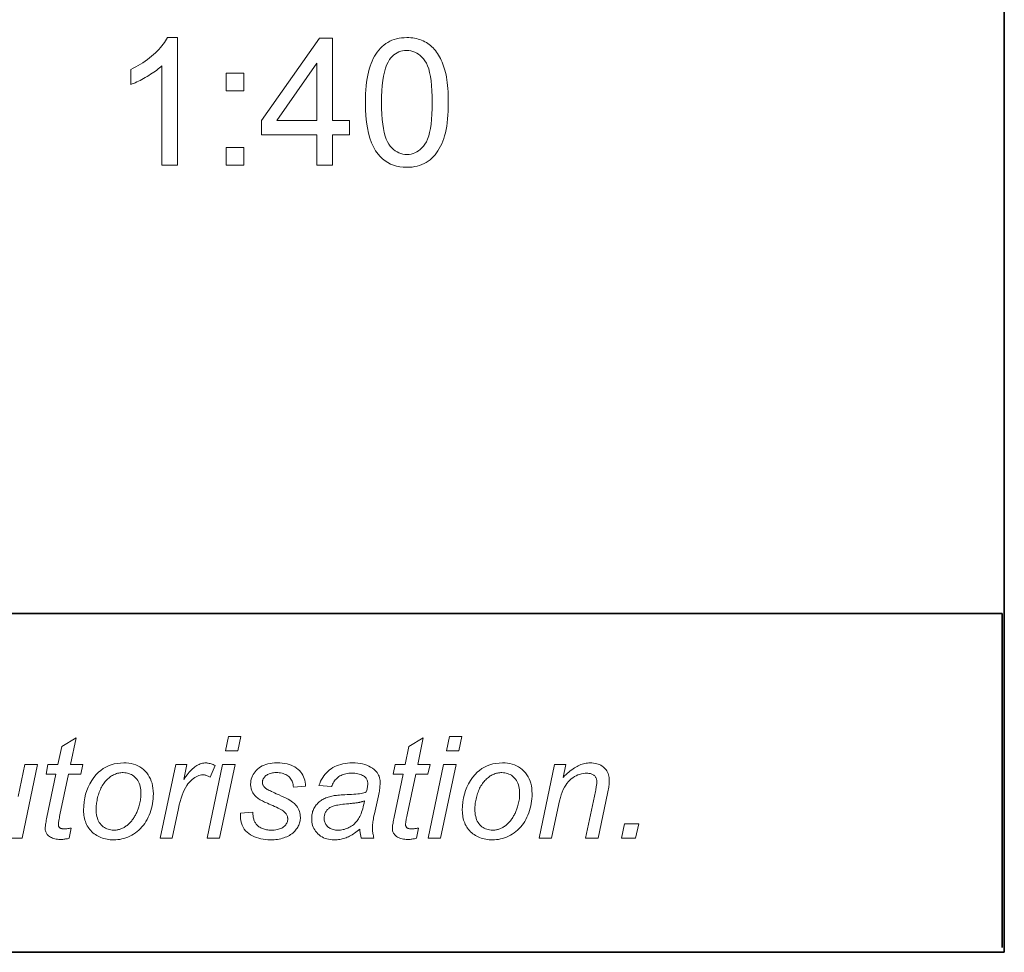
# Model space of a CAD drawing. Extents: x 10 to 410, y 10 to 287.
# Tile 20 of 23: x 391 to 410, y 10 to 28. Entities that reach past the tile are written whole.
import ezdxf

# ---------------------------------------------------------------- set-up
doc = ezdxf.new("R2010")
doc.units = 0

msp = doc.modelspace()

# ---------------------------------------------------------------- linework, layer by layer
at = {"color": 7, "lineweight": 35}
for p, q in [((410, 10), (410, 287)), ((409.96, 16.669), (269.696, 16.669)), ((10, 10), (410, 10))]:
    msp.add_line(p, q, dxfattribs=at)
at = {"color": 7, "lineweight": 35, "ltscale": 0.164412}
msp.add_line((409.96, 10.093), (409.96, 16.669), dxfattribs=at)
at = {"color": 7, "lineweight": 13}
for points in [[(393.73, 25.492), (393.423, 25.492), (393.423, 27.448), (393.4, 27.427), (393.376, 27.405), (393.351, 27.384), (393.324, 27.363), (393.295, 27.342), (393.265, 27.321), (393.234, 27.3), (393.202, 27.279), (393.168, 27.257), (393.133, 27.236), (393.097, 27.216), (393.062, 27.196), (393.028, 27.178), (392.994, 27.16), (392.962, 27.144), (392.93, 27.128), (392.899, 27.114), (392.868, 27.101), (392.838, 27.089), (392.809, 27.078), (392.809, 27.374), (392.86, 27.399), (392.91, 27.425), (392.958, 27.452), (393.005, 27.479), (393.051, 27.508), (393.095, 27.538), (393.138, 27.569), (393.18, 27.601), (393.22, 27.634), (393.26, 27.668), (393.297, 27.702), (393.332, 27.736), (393.365, 27.77), (393.396, 27.804), (393.424, 27.837), (393.45, 27.871), (393.474, 27.904), (393.496, 27.937), (393.515, 27.969), (393.532, 28.002), (393.73, 28.002)], [(396.471, 25.492), (396.471, 26.09), (395.386, 26.09), (395.386, 26.372), (396.527, 27.992), (396.778, 27.992), (396.778, 26.372), (397.115, 26.372), (397.115, 26.09), (396.778, 26.09), (396.778, 25.492)], [(397.429, 26.725), (397.43, 26.812), (397.433, 26.895), (397.437, 26.975), (397.444, 27.052), (397.452, 27.125), (397.462, 27.194), (397.474, 27.261), (397.487, 27.323), (397.503, 27.383), (397.52, 27.438), (397.539, 27.491), (397.56, 27.541), (397.583, 27.589), (397.607, 27.635), (397.634, 27.678), (397.662, 27.718), (397.691, 27.756), (397.723, 27.792), (397.756, 27.825), (397.791, 27.855), (397.828, 27.883), (397.867, 27.908), (397.908, 27.93), (397.95, 27.949), (397.995, 27.965), (398.041, 27.978), (398.089, 27.989), (398.139, 27.996), (398.191, 28), (398.244, 28.002), (398.284, 28.001), (398.323, 27.999), (398.361, 27.995), (398.397, 27.989), (398.433, 27.982), (398.468, 27.973), (398.502, 27.962), (398.535, 27.95), (398.566, 27.936), (398.597, 27.921), (398.627, 27.904), (398.656, 27.886), (398.684, 27.866), (398.71, 27.845), (398.736, 27.822), (398.76, 27.798), (398.784, 27.772), (398.806, 27.745), (398.828, 27.717), (398.848, 27.687), (398.867, 27.656), (398.886, 27.624), (398.903, 27.59), (398.92, 27.555), (398.936, 27.518), (398.951, 27.48), (398.965, 27.441), (398.979, 27.401), (398.991, 27.359), (399.003, 27.316), (399.014, 27.27), (399.023, 27.222), (399.032, 27.17), (399.039, 27.116), (399.045, 27.058), (399.05, 26.998), (399.054, 26.934), (399.057, 26.867), (399.059, 26.797), (399.059, 26.725), (399.058, 26.638), (399.056, 26.555), (399.051, 26.476), (399.045, 26.4), (399.037, 26.327), (399.027, 26.258), (399.015, 26.192), (399.002, 26.129), (398.986, 26.07), (398.969, 26.014), (398.95, 25.962), (398.929, 25.911), (398.907, 25.863), (398.882, 25.818), (398.856, 25.775), (398.828, 25.734), (398.799, 25.696), (398.767, 25.66), (398.734, 25.627), (398.699, 25.597), (398.662, 25.569), (398.623, 25.543), (398.582, 25.521), (398.54, 25.502), (398.495, 25.486), (398.449, 25.473), (398.4, 25.462), (398.35, 25.455), (398.298, 25.451), (398.244, 25.449), (398.173, 25.452), (398.106, 25.459), (398.041, 25.472), (397.98, 25.491), (397.921, 25.514), (397.866, 25.542), (397.814, 25.576), (397.765, 25.615), (397.719, 25.659), (397.676, 25.708), (397.629, 25.775), (397.587, 25.849), (397.55, 25.931), (397.518, 26.021), (397.491, 26.118), (397.469, 26.224), (397.451, 26.337), (397.439, 26.459), (397.432, 26.588)], [(397.745, 26.725), (397.746, 26.606), (397.75, 26.495), (397.758, 26.392), (397.768, 26.298), (397.781, 26.212), (397.796, 26.134), (397.815, 26.065), (397.837, 26.003), (397.861, 25.95), (397.889, 25.905), (397.918, 25.867), (397.949, 25.832), (397.981, 25.801), (398.015, 25.775), (398.05, 25.752), (398.086, 25.734), (398.123, 25.72), (398.162, 25.71), (398.203, 25.703), (398.244, 25.701), (398.286, 25.703), (398.326, 25.71), (398.365, 25.72), (398.403, 25.734), (398.439, 25.753), (398.474, 25.775), (398.507, 25.802), (398.539, 25.832), (398.57, 25.867), (398.6, 25.906), (398.627, 25.951), (398.652, 26.004), (398.673, 26.066), (398.692, 26.135), (398.708, 26.213), (398.721, 26.299), (398.731, 26.393), (398.738, 26.495), (398.742, 26.606), (398.744, 26.725), (398.742, 26.844), (398.738, 26.955), (398.731, 27.058), (398.721, 27.152), (398.708, 27.238), (398.692, 27.316), (398.673, 27.386), (398.652, 27.447), (398.627, 27.5), (398.6, 27.545), (398.57, 27.583), (398.539, 27.618), (398.507, 27.648), (398.473, 27.675), (398.438, 27.697), (398.401, 27.715), (398.363, 27.73), (398.324, 27.74), (398.283, 27.746), (398.241, 27.748), (398.199, 27.746), (398.16, 27.741), (398.122, 27.732), (398.085, 27.719), (398.051, 27.703), (398.018, 27.683), (397.987, 27.66), (397.957, 27.633), (397.929, 27.603), (397.903, 27.569), (397.873, 27.519), (397.846, 27.462), (397.822, 27.397), (397.802, 27.324), (397.784, 27.243), (397.77, 27.155), (397.759, 27.059), (397.751, 26.955), (397.746, 26.844)], [(396.471, 26.372), (396.471, 27.499), (395.688, 26.372)], [(394.687, 26.953), (394.687, 27.303), (395.036, 27.303), (395.036, 26.953)], [(394.687, 25.492), (394.687, 25.841), (395.036, 25.841), (395.036, 25.492)], [(391.639, 12.446), (391.598, 12.245), (391.581, 12.24), (391.563, 12.236), (391.546, 12.233), (391.528, 12.23), (391.511, 12.227), (391.494, 12.225), (391.477, 12.223), (391.46, 12.222), (391.443, 12.222), (391.426, 12.221), (391.398, 12.222), (391.37, 12.224), (391.343, 12.228), (391.318, 12.233), (391.294, 12.239), (391.271, 12.247), (391.25, 12.257), (391.229, 12.268), (391.21, 12.28), (391.192, 12.294), (391.179, 12.305), (391.168, 12.317), (391.158, 12.33), (391.15, 12.344), (391.143, 12.358), (391.137, 12.373), (391.132, 12.389), (391.129, 12.406), (391.127, 12.424), (391.126, 12.442), (391.127, 12.453), (391.128, 12.466), (391.13, 12.482), (391.132, 12.5), (391.135, 12.521), (391.139, 12.544), (391.144, 12.57), (391.149, 12.598), (391.155, 12.629), (391.162, 12.662), (391.338, 13.504), (391.143, 13.504), (391.182, 13.695), (391.377, 13.695), (391.452, 14.051), (391.735, 14.221), (391.624, 13.695), (391.867, 13.695), (391.826, 13.504), (391.585, 13.504), (391.417, 12.703), (391.411, 12.674), (391.406, 12.647), (391.401, 12.622), (391.397, 12.6), (391.393, 12.581), (391.391, 12.564), (391.388, 12.549), (391.387, 12.537), (391.386, 12.527), (391.386, 12.52), (391.386, 12.512), (391.387, 12.503), (391.388, 12.496), (391.39, 12.488), (391.392, 12.482), (391.395, 12.475), (391.398, 12.469), (391.402, 12.463), (391.406, 12.458), (391.411, 12.453), (391.416, 12.449), (391.422, 12.445), (391.429, 12.441), (391.436, 12.438), (391.444, 12.436), (391.453, 12.434), (391.462, 12.432), (391.472, 12.431), (391.482, 12.43), (391.493, 12.43), (391.51, 12.43), (391.525, 12.431), (391.541, 12.432), (391.556, 12.433), (391.571, 12.434), (391.585, 12.436), (391.599, 12.438), (391.613, 12.441), (391.626, 12.443)], [(394.673, 13.966), (394.732, 14.246), (394.978, 14.246), (394.919, 13.966)], [(398.471, 12.446), (398.431, 12.245), (398.413, 12.24), (398.395, 12.236), (398.378, 12.233), (398.361, 12.23), (398.343, 12.227), (398.326, 12.225), (398.309, 12.223), (398.292, 12.222), (398.275, 12.222), (398.259, 12.221), (398.23, 12.222), (398.202, 12.224), (398.176, 12.228), (398.15, 12.233), (398.126, 12.239), (398.103, 12.247), (398.082, 12.257), (398.061, 12.268), (398.042, 12.28), (398.024, 12.294), (398.012, 12.305), (398, 12.317), (397.991, 12.33), (397.982, 12.344), (397.975, 12.358), (397.969, 12.373), (397.964, 12.389), (397.961, 12.406), (397.959, 12.424), (397.959, 12.442), (397.959, 12.453), (397.96, 12.466), (397.962, 12.482), (397.964, 12.5), (397.967, 12.521), (397.971, 12.544), (397.976, 12.57), (397.981, 12.598), (397.987, 12.629), (397.994, 12.662), (398.17, 13.504), (397.975, 13.504), (398.014, 13.695), (398.21, 13.695), (398.285, 14.051), (398.567, 14.221), (398.457, 13.695), (398.699, 13.695), (398.658, 13.504), (398.417, 13.504), (398.249, 12.703), (398.243, 12.674), (398.238, 12.647), (398.233, 12.622), (398.229, 12.6), (398.226, 12.581), (398.223, 12.564), (398.221, 12.549), (398.219, 12.537), (398.218, 12.527), (398.218, 12.52), (398.218, 12.512), (398.219, 12.503), (398.22, 12.496), (398.222, 12.488), (398.224, 12.482), (398.227, 12.475), (398.23, 12.469), (398.234, 12.463), (398.238, 12.458), (398.243, 12.453), (398.248, 12.449), (398.254, 12.445), (398.261, 12.441), (398.268, 12.438), (398.276, 12.436), (398.285, 12.434), (398.294, 12.432), (398.304, 12.431), (398.314, 12.43), (398.326, 12.43), (398.342, 12.43), (398.358, 12.431), (398.373, 12.432), (398.388, 12.433), (398.403, 12.434), (398.417, 12.436), (398.431, 12.438), (398.445, 12.441), (398.458, 12.443)], [(399.021, 13.966), (399.08, 14.246), (399.326, 14.246), (399.267, 13.966)], [(391.882, 12.796), (391.885, 12.879), (391.892, 12.96), (391.905, 13.037), (391.922, 13.112), (391.945, 13.183), (391.972, 13.252), (392.004, 13.318), (392.042, 13.381), (392.084, 13.441), (392.132, 13.498), (392.174, 13.542), (392.219, 13.581), (392.267, 13.615), (392.317, 13.645), (392.37, 13.67), (392.425, 13.691), (392.483, 13.707), (392.543, 13.718), (392.606, 13.725), (392.672, 13.727), (392.723, 13.726), (392.773, 13.721), (392.82, 13.713), (392.865, 13.701), (392.909, 13.687), (392.95, 13.669), (392.989, 13.647), (393.026, 13.623), (393.061, 13.595), (393.094, 13.564), (393.125, 13.53), (393.152, 13.494), (393.176, 13.455), (393.197, 13.414), (393.215, 13.371), (393.229, 13.326), (393.24, 13.278), (393.248, 13.229), (393.253, 13.176), (393.255, 13.122), (393.254, 13.072), (393.251, 13.023), (393.246, 12.975), (393.238, 12.928), (393.229, 12.881), (393.218, 12.835), (393.205, 12.789), (393.19, 12.745), (393.173, 12.701), (393.154, 12.657), (393.133, 12.615), (393.11, 12.575), (393.085, 12.537), (393.059, 12.501), (393.031, 12.467), (393.002, 12.435), (392.971, 12.406), (392.938, 12.378), (392.903, 12.352), (392.866, 12.328), (392.829, 12.306), (392.791, 12.287), (392.753, 12.269), (392.714, 12.254), (392.675, 12.242), (392.636, 12.232), (392.596, 12.223), (392.556, 12.218), (392.515, 12.214), (392.474, 12.213), (392.441, 12.214), (392.408, 12.216), (392.375, 12.22), (392.344, 12.225), (392.313, 12.231), (392.282, 12.239), (392.252, 12.249), (392.223, 12.259), (392.195, 12.272), (392.167, 12.285), (392.14, 12.301), (392.114, 12.317), (392.089, 12.334), (392.066, 12.353), (392.044, 12.373), (392.024, 12.394), (392.005, 12.416), (391.987, 12.44), (391.97, 12.464), (391.955, 12.49), (391.941, 12.517), (391.929, 12.545), (391.918, 12.573), (391.908, 12.603), (391.9, 12.633), (391.894, 12.664), (391.889, 12.695), (391.885, 12.728), (391.883, 12.761)], [(393.392, 12.246), (393.695, 13.695), (393.914, 13.695), (393.852, 13.399), (393.874, 13.431), (393.897, 13.462), (393.919, 13.492), (393.941, 13.519), (393.963, 13.545), (393.985, 13.569), (394.006, 13.591), (394.028, 13.611), (394.05, 13.63), (394.071, 13.647), (394.093, 13.662), (394.114, 13.676), (394.136, 13.688), (394.158, 13.699), (394.179, 13.707), (394.201, 13.715), (394.223, 13.72), (394.246, 13.724), (394.268, 13.727), (394.29, 13.727), (394.305, 13.727), (394.321, 13.725), (394.337, 13.723), (394.354, 13.719), (394.372, 13.714), (394.391, 13.708), (394.41, 13.701), (394.43, 13.693), (394.45, 13.684), (394.471, 13.674), (394.371, 13.445), (394.358, 13.454), (394.344, 13.462), (394.331, 13.469), (394.317, 13.475), (394.303, 13.48), (394.289, 13.484), (394.275, 13.487), (394.26, 13.49), (394.245, 13.491), (394.23, 13.491), (394.204, 13.49), (394.178, 13.486), (394.152, 13.478), (394.125, 13.468), (394.099, 13.455), (394.072, 13.439), (394.045, 13.421), (394.018, 13.399), (393.991, 13.374), (393.964, 13.347), (393.937, 13.316), (393.912, 13.28), (393.887, 13.239), (393.864, 13.194), (393.842, 13.145), (393.821, 13.09), (393.802, 13.031), (393.783, 12.968), (393.766, 12.9), (393.75, 12.827), (393.627, 12.246)], [(394.313, 12.246), (394.616, 13.695), (394.863, 13.695), (394.56, 12.246)], [(394.967, 12.741), (395.214, 12.756), (395.214, 12.735), (395.215, 12.715), (395.217, 12.695), (395.219, 12.676), (395.222, 12.658), (395.225, 12.64), (395.23, 12.623), (395.235, 12.606), (395.24, 12.59), (395.246, 12.575), (395.254, 12.56), (395.262, 12.546), (395.271, 12.532), (395.281, 12.519), (395.293, 12.506), (395.306, 12.494), (395.319, 12.483), (395.334, 12.472), (395.35, 12.462), (395.367, 12.452), (395.385, 12.443), (395.404, 12.435), (395.423, 12.428), (395.442, 12.421), (395.462, 12.416), (395.483, 12.412), (395.505, 12.408), (395.527, 12.406), (395.549, 12.405), (395.572, 12.404), (395.604, 12.405), (395.635, 12.407), (395.663, 12.41), (395.69, 12.415), (395.716, 12.421), (395.739, 12.428), (395.762, 12.436), (395.782, 12.446), (395.801, 12.457), (395.818, 12.47), (395.834, 12.483), (395.848, 12.497), (395.86, 12.511), (395.87, 12.526), (395.879, 12.541), (395.887, 12.557), (395.893, 12.573), (395.897, 12.589), (395.899, 12.606), (395.9, 12.624), (395.899, 12.637), (395.898, 12.649), (395.895, 12.662), (395.892, 12.674), (395.888, 12.686), (395.882, 12.698), (395.876, 12.71), (395.868, 12.722), (395.86, 12.734), (395.851, 12.745), (395.839, 12.757), (395.825, 12.769), (395.807, 12.782), (395.787, 12.795), (395.764, 12.809), (395.738, 12.824), (395.709, 12.838), (395.677, 12.854), (395.642, 12.87), (395.605, 12.886), (395.567, 12.903), (395.532, 12.918), (395.5, 12.932), (395.47, 12.946), (395.444, 12.958), (395.42, 12.969), (395.4, 12.979), (395.382, 12.989), (395.367, 12.997), (395.354, 13.004), (395.336, 13.016), (395.319, 13.028), (395.303, 13.04), (395.288, 13.052), (395.274, 13.065), (395.261, 13.079), (395.248, 13.092), (395.237, 13.107), (395.226, 13.121), (395.216, 13.136), (395.208, 13.151), (395.2, 13.167), (395.193, 13.184), (395.187, 13.2), (395.182, 13.217), (395.177, 13.235), (395.174, 13.253), (395.172, 13.272), (395.17, 13.291), (395.17, 13.31), (395.171, 13.344), (395.175, 13.377), (395.182, 13.409), (395.192, 13.44), (395.204, 13.47), (395.219, 13.499), (395.237, 13.527), (395.257, 13.554), (395.281, 13.58), (395.306, 13.605), (395.335, 13.628), (395.365, 13.649), (395.398, 13.667), (395.433, 13.683), (395.47, 13.697), (395.509, 13.708), (395.551, 13.716), (395.595, 13.723), (395.64, 13.726), (395.688, 13.727), (395.742, 13.726), (395.792, 13.722), (395.84, 13.716), (395.886, 13.707), (395.929, 13.696), (395.969, 13.682), (396.007, 13.666), (396.042, 13.647), (396.074, 13.625), (396.104, 13.601), (396.131, 13.575), (396.155, 13.548), (396.177, 13.518), (396.196, 13.488), (396.212, 13.455), (396.226, 13.421), (396.236, 13.386), (396.244, 13.348), (396.249, 13.31), (396.252, 13.269), (396.01, 13.253), (396.008, 13.278), (396.005, 13.303), (396, 13.326), (395.993, 13.349), (395.984, 13.37), (395.974, 13.39), (395.963, 13.409), (395.949, 13.427), (395.934, 13.444), (395.918, 13.46), (395.899, 13.475), (395.88, 13.488), (395.859, 13.499), (395.836, 13.509), (395.812, 13.517), (395.787, 13.524), (395.76, 13.53), (395.732, 13.533), (395.702, 13.536), (395.671, 13.536), (395.646, 13.536), (395.622, 13.534), (395.599, 13.531), (395.577, 13.527), (395.557, 13.522), (395.537, 13.515), (395.519, 13.508), (395.502, 13.499), (395.486, 13.489), (395.471, 13.478), (395.458, 13.466), (395.446, 13.454), (395.435, 13.442), (395.426, 13.429), (395.418, 13.417), (395.412, 13.404), (395.407, 13.391), (395.403, 13.378), (395.401, 13.365), (395.401, 13.351), (395.401, 13.337), (395.403, 13.324), (395.406, 13.312), (395.41, 13.299), (395.416, 13.287), (395.423, 13.275), (395.431, 13.263), (395.44, 13.252), (395.45, 13.241), (395.462, 13.231), (395.471, 13.223), (395.484, 13.215), (395.498, 13.206), (395.515, 13.196), (395.535, 13.186), (395.558, 13.175), (395.583, 13.163), (395.61, 13.15), (395.641, 13.136), (395.673, 13.122), (395.728, 13.098), (395.779, 13.075), (395.825, 13.053), (395.867, 13.032), (395.905, 13.012), (395.938, 12.993), (395.968, 12.975), (395.993, 12.958), (396.014, 12.943), (396.031, 12.928), (396.053, 12.905), (396.073, 12.881), (396.091, 12.856), (396.106, 12.83), (396.119, 12.803), (396.129, 12.774), (396.138, 12.745), (396.143, 12.715), (396.147, 12.684), (396.148, 12.652), (396.148, 12.631), (396.146, 12.61), (396.142, 12.588), (396.138, 12.567), (396.132, 12.546), (396.124, 12.525), (396.116, 12.504), (396.106, 12.483), (396.095, 12.462), (396.082, 12.441), (396.068, 12.421), (396.053, 12.401), (396.036, 12.383), (396.018, 12.365), (395.998, 12.348), (395.978, 12.332), (395.955, 12.316), (395.932, 12.302), (395.907, 12.288), (395.88, 12.275), (395.852, 12.263), (395.824, 12.253), (395.794, 12.244), (395.764, 12.236), (395.732, 12.229), (395.7, 12.223), (395.666, 12.219), (395.632, 12.216), (395.597, 12.214), (395.56, 12.213), (395.511, 12.214), (395.463, 12.218), (395.416, 12.224), (395.371, 12.233), (395.328, 12.244), (395.286, 12.258), (395.246, 12.274), (395.207, 12.293), (395.169, 12.314), (395.133, 12.337), (395.1, 12.364), (395.07, 12.393), (395.044, 12.426), (395.022, 12.462), (395.004, 12.5), (394.989, 12.542), (394.978, 12.587), (394.97, 12.635), (394.967, 12.687)], [(397.317, 12.426), (397.292, 12.404), (397.266, 12.384), (397.241, 12.365), (397.216, 12.347), (397.191, 12.33), (397.167, 12.315), (397.142, 12.3), (397.118, 12.287), (397.094, 12.275), (397.07, 12.264), (397.047, 12.255), (397.022, 12.246), (396.998, 12.238), (396.973, 12.232), (396.948, 12.226), (396.922, 12.221), (396.896, 12.218), (396.87, 12.215), (396.844, 12.214), (396.817, 12.213), (396.777, 12.214), (396.74, 12.218), (396.703, 12.224), (396.669, 12.232), (396.636, 12.243), (396.604, 12.256), (396.574, 12.271), (396.546, 12.289), (396.519, 12.309), (396.493, 12.331), (396.47, 12.355), (396.449, 12.381), (396.431, 12.408), (396.415, 12.436), (396.401, 12.466), (396.39, 12.497), (396.382, 12.529), (396.375, 12.562), (396.372, 12.597), (396.371, 12.633), (396.371, 12.657), (396.373, 12.681), (396.376, 12.704), (396.379, 12.726), (396.384, 12.748), (396.39, 12.769), (396.398, 12.79), (396.406, 12.81), (396.415, 12.829), (396.426, 12.848), (396.437, 12.867), (396.449, 12.884), (396.462, 12.901), (396.476, 12.917), (396.49, 12.932), (396.505, 12.947), (396.521, 12.961), (396.537, 12.974), (396.555, 12.987), (396.572, 12.998), (396.591, 13.009), (396.611, 13.02), (396.631, 13.029), (396.652, 13.038), (396.674, 13.047), (396.697, 13.055), (396.72, 13.062), (396.745, 13.068), (396.77, 13.074), (396.796, 13.079), (396.814, 13.083), (396.835, 13.086), (396.86, 13.089), (396.887, 13.091), (396.917, 13.094), (396.95, 13.097), (396.986, 13.099), (397.025, 13.101), (397.067, 13.103), (397.112, 13.105), (397.157, 13.108), (397.2, 13.11), (397.24, 13.114), (397.277, 13.118), (397.312, 13.122), (397.344, 13.128), (397.373, 13.133), (397.4, 13.14), (397.424, 13.147), (397.446, 13.155), (397.451, 13.174), (397.456, 13.194), (397.46, 13.212), (397.464, 13.23), (397.467, 13.247), (397.47, 13.263), (397.472, 13.279), (397.473, 13.294), (397.474, 13.309), (397.474, 13.322), (397.474, 13.339), (397.472, 13.355), (397.469, 13.371), (397.464, 13.385), (397.459, 13.399), (397.452, 13.412), (397.443, 13.425), (397.434, 13.436), (397.423, 13.447), (397.411, 13.457), (397.393, 13.47), (397.374, 13.482), (397.353, 13.492), (397.33, 13.501), (397.306, 13.509), (397.28, 13.515), (397.252, 13.519), (397.223, 13.523), (397.193, 13.525), (397.16, 13.526), (397.13, 13.525), (397.101, 13.523), (397.072, 13.519), (397.045, 13.515), (397.019, 13.508), (396.994, 13.501), (396.97, 13.492), (396.948, 13.481), (396.926, 13.47), (396.906, 13.457), (396.887, 13.442), (396.869, 13.427), (396.852, 13.41), (396.836, 13.392), (396.821, 13.373), (396.807, 13.353), (396.794, 13.332), (396.782, 13.309), (396.772, 13.286), (396.762, 13.261), (396.512, 13.283), (396.529, 13.325), (396.547, 13.365), (396.566, 13.403), (396.588, 13.439), (396.611, 13.473), (396.636, 13.505), (396.663, 13.535), (396.692, 13.563), (396.722, 13.589), (396.755, 13.613), (396.789, 13.635), (396.824, 13.654), (396.862, 13.671), (396.901, 13.686), (396.942, 13.699), (396.985, 13.709), (397.029, 13.717), (397.075, 13.723), (397.123, 13.726), (397.173, 13.727), (397.225, 13.726), (397.276, 13.722), (397.324, 13.716), (397.37, 13.707), (397.414, 13.695), (397.455, 13.681), (397.494, 13.665), (397.531, 13.645), (397.566, 13.624), (397.598, 13.599), (397.621, 13.58), (397.642, 13.559), (397.66, 13.537), (397.675, 13.514), (397.688, 13.489), (397.699, 13.464), (397.708, 13.437), (397.714, 13.41), (397.717, 13.381), (397.718, 13.351), (397.718, 13.327), (397.717, 13.303), (397.715, 13.278), (397.713, 13.252), (397.71, 13.226), (397.706, 13.199), (397.702, 13.171), (397.697, 13.142), (397.691, 13.112), (397.684, 13.082), (397.604, 12.722), (397.597, 12.688), (397.59, 12.656), (397.584, 12.625), (397.579, 12.595), (397.575, 12.566), (397.572, 12.539), (397.569, 12.513), (397.567, 12.488), (397.566, 12.465), (397.566, 12.442), (397.566, 12.428), (397.567, 12.413), (397.568, 12.396), (397.57, 12.378), (397.573, 12.359), (397.576, 12.339), (397.58, 12.317), (397.585, 12.295), (397.59, 12.271), (397.596, 12.246), (397.346, 12.246), (397.342, 12.26), (397.338, 12.276), (397.335, 12.292), (397.332, 12.309), (397.329, 12.326), (397.326, 12.345), (397.323, 12.364), (397.321, 12.384), (397.319, 12.405)], [(398.661, 12.246), (398.964, 13.695), (399.211, 13.695), (398.908, 12.246)], [(399.335, 12.796), (399.338, 12.879), (399.345, 12.96), (399.358, 13.037), (399.375, 13.112), (399.397, 13.183), (399.425, 13.252), (399.457, 13.318), (399.495, 13.381), (399.537, 13.441), (399.585, 13.498), (399.627, 13.542), (399.672, 13.581), (399.72, 13.615), (399.77, 13.645), (399.823, 13.67), (399.878, 13.691), (399.936, 13.707), (399.996, 13.718), (400.059, 13.725), (400.125, 13.727), (400.176, 13.726), (400.226, 13.721), (400.273, 13.713), (400.318, 13.701), (400.362, 13.687), (400.403, 13.669), (400.442, 13.647), (400.479, 13.623), (400.514, 13.595), (400.547, 13.564), (400.578, 13.53), (400.605, 13.494), (400.629, 13.455), (400.65, 13.414), (400.667, 13.371), (400.682, 13.326), (400.693, 13.278), (400.701, 13.229), (400.706, 13.176), (400.708, 13.122), (400.707, 13.072), (400.703, 13.023), (400.698, 12.975), (400.691, 12.928), (400.682, 12.881), (400.671, 12.835), (400.658, 12.789), (400.643, 12.745), (400.626, 12.701), (400.607, 12.657), (400.586, 12.615), (400.563, 12.575), (400.538, 12.537), (400.512, 12.501), (400.484, 12.467), (400.455, 12.435), (400.423, 12.406), (400.39, 12.378), (400.356, 12.352), (400.319, 12.328), (400.282, 12.306), (400.244, 12.287), (400.206, 12.269), (400.167, 12.254), (400.128, 12.242), (400.089, 12.232), (400.049, 12.223), (400.009, 12.218), (399.968, 12.214), (399.927, 12.213), (399.894, 12.214), (399.861, 12.216), (399.828, 12.22), (399.797, 12.225), (399.766, 12.231), (399.735, 12.239), (399.705, 12.249), (399.676, 12.259), (399.648, 12.272), (399.62, 12.285), (399.592, 12.301), (399.567, 12.317), (399.542, 12.334), (399.519, 12.353), (399.497, 12.373), (399.477, 12.394), (399.458, 12.416), (399.44, 12.44), (399.423, 12.464), (399.408, 12.49), (399.394, 12.517), (399.382, 12.545), (399.371, 12.573), (399.361, 12.603), (399.353, 12.633), (399.347, 12.664), (399.342, 12.695), (399.338, 12.728), (399.336, 12.761)], [(400.845, 12.246), (401.148, 13.695), (401.372, 13.695), (401.319, 13.442), (401.348, 13.471), (401.376, 13.499), (401.405, 13.524), (401.432, 13.548), (401.46, 13.571), (401.487, 13.592), (401.514, 13.611), (401.54, 13.629), (401.566, 13.645), (401.592, 13.659), (401.617, 13.672), (401.643, 13.684), (401.668, 13.694), (401.694, 13.703), (401.72, 13.71), (401.746, 13.717), (401.772, 13.721), (401.798, 13.725), (401.824, 13.727), (401.851, 13.727), (401.885, 13.727), (401.918, 13.724), (401.95, 13.719), (401.979, 13.712), (402.008, 13.704), (402.035, 13.693), (402.06, 13.681), (402.084, 13.666), (402.106, 13.65), (402.127, 13.632), (402.146, 13.612), (402.163, 13.591), (402.178, 13.569), (402.191, 13.545), (402.202, 13.52), (402.211, 13.494), (402.218, 13.467), (402.223, 13.438), (402.226, 13.408), (402.227, 13.377), (402.227, 13.36), (402.226, 13.341), (402.224, 13.32), (402.222, 13.298), (402.218, 13.273), (402.215, 13.247), (402.21, 13.219), (402.205, 13.189), (402.199, 13.157), (402.192, 13.123), (402.008, 12.246), (401.761, 12.246), (401.953, 13.164), (401.959, 13.19), (401.963, 13.215), (401.968, 13.238), (401.971, 13.26), (401.975, 13.28), (401.977, 13.299), (401.979, 13.317), (401.981, 13.333), (401.981, 13.348), (401.982, 13.362), (401.981, 13.376), (401.98, 13.39), (401.977, 13.403), (401.974, 13.415), (401.969, 13.427), (401.964, 13.439), (401.957, 13.45), (401.95, 13.46), (401.941, 13.47), (401.932, 13.479), (401.922, 13.488), (401.91, 13.495), (401.898, 13.502), (401.885, 13.508), (401.871, 13.513), (401.856, 13.517), (401.841, 13.52), (401.824, 13.522), (401.806, 13.524), (401.788, 13.524), (401.75, 13.523), (401.714, 13.519), (401.678, 13.512), (401.643, 13.502), (401.609, 13.49), (401.575, 13.475), (401.543, 13.457), (401.511, 13.437), (401.48, 13.414), (401.45, 13.388), (401.422, 13.359), (401.394, 13.325), (401.369, 13.288), (401.344, 13.247), (401.322, 13.203), (401.301, 13.154), (401.282, 13.101), (401.264, 13.045), (401.247, 12.984), (401.233, 12.92), (401.092, 12.246)], [(392.129, 12.82), (392.13, 12.78), (392.133, 12.742), (392.138, 12.706), (392.145, 12.672), (392.154, 12.64), (392.164, 12.61), (392.177, 12.582), (392.192, 12.556), (392.209, 12.532), (392.227, 12.51), (392.247, 12.49), (392.269, 12.472), (392.291, 12.456), (392.314, 12.442), (392.339, 12.431), (392.364, 12.421), (392.391, 12.414), (392.419, 12.408), (392.447, 12.405), (392.477, 12.404), (392.493, 12.404), (392.509, 12.405), (392.524, 12.407), (392.54, 12.409), (392.556, 12.412), (392.571, 12.416), (392.587, 12.42), (392.603, 12.425), (392.618, 12.43), (392.634, 12.436), (392.649, 12.443), (392.665, 12.45), (392.68, 12.458), (392.694, 12.467), (392.709, 12.477), (392.723, 12.487), (392.737, 12.497), (392.751, 12.509), (392.765, 12.521), (392.778, 12.534), (392.792, 12.547), (392.804, 12.561), (392.817, 12.575), (392.829, 12.589), (392.84, 12.604), (392.852, 12.619), (392.862, 12.634), (392.873, 12.65), (392.883, 12.667), (392.892, 12.683), (392.902, 12.7), (392.91, 12.717), (392.919, 12.735), (392.927, 12.752), (392.935, 12.77), (392.942, 12.789), (392.949, 12.807), (392.956, 12.826), (392.962, 12.845), (392.968, 12.864), (392.976, 12.891), (392.983, 12.918), (392.99, 12.944), (392.995, 12.97), (393, 12.996), (393.004, 13.022), (393.007, 13.048), (393.009, 13.073), (393.01, 13.098), (393.01, 13.123), (393.009, 13.162), (393.006, 13.198), (393.001, 13.233), (392.995, 13.266), (392.986, 13.298), (392.975, 13.327), (392.962, 13.355), (392.947, 13.381), (392.93, 13.405), (392.911, 13.428), (392.891, 13.449), (392.87, 13.467), (392.848, 13.483), (392.824, 13.497), (392.8, 13.509), (392.774, 13.519), (392.748, 13.527), (392.72, 13.532), (392.692, 13.535), (392.663, 13.536), (392.64, 13.536), (392.617, 13.534), (392.595, 13.532), (392.573, 13.528), (392.552, 13.523), (392.531, 13.517), (392.51, 13.509), (392.49, 13.501), (392.47, 13.492), (392.451, 13.481), (392.432, 13.47), (392.414, 13.457), (392.395, 13.443), (392.378, 13.429), (392.36, 13.413), (392.343, 13.397), (392.326, 13.379), (392.31, 13.36), (392.294, 13.34), (392.278, 13.32), (392.263, 13.298), (392.249, 13.276), (392.236, 13.253), (392.223, 13.229), (392.212, 13.204), (392.201, 13.179), (392.191, 13.154), (392.181, 13.127), (392.173, 13.1), (392.165, 13.072), (392.158, 13.044), (392.152, 13.017), (392.147, 12.99), (392.142, 12.964), (392.138, 12.938), (392.135, 12.914), (392.132, 12.889), (392.131, 12.866), (392.129, 12.843)], [(399.582, 12.82), (399.583, 12.78), (399.586, 12.742), (399.591, 12.706), (399.598, 12.672), (399.607, 12.64), (399.617, 12.61), (399.63, 12.582), (399.645, 12.556), (399.662, 12.532), (399.68, 12.51), (399.7, 12.49), (399.722, 12.472), (399.744, 12.456), (399.767, 12.442), (399.792, 12.431), (399.817, 12.421), (399.844, 12.414), (399.871, 12.408), (399.9, 12.405), (399.93, 12.404), (399.946, 12.404), (399.961, 12.405), (399.977, 12.407), (399.993, 12.409), (400.009, 12.412), (400.024, 12.416), (400.04, 12.42), (400.056, 12.425), (400.071, 12.43), (400.087, 12.436), (400.102, 12.443), (400.117, 12.45), (400.132, 12.458), (400.147, 12.467), (400.162, 12.477), (400.176, 12.487), (400.19, 12.497), (400.204, 12.509), (400.218, 12.521), (400.231, 12.534), (400.245, 12.547), (400.257, 12.561), (400.27, 12.575), (400.282, 12.589), (400.293, 12.604), (400.305, 12.619), (400.315, 12.634), (400.326, 12.65), (400.336, 12.667), (400.345, 12.683), (400.355, 12.7), (400.363, 12.717), (400.372, 12.735), (400.38, 12.752), (400.388, 12.77), (400.395, 12.789), (400.402, 12.807), (400.409, 12.826), (400.415, 12.845), (400.421, 12.864), (400.429, 12.891), (400.436, 12.918), (400.443, 12.944), (400.448, 12.97), (400.453, 12.996), (400.457, 13.022), (400.46, 13.048), (400.462, 13.073), (400.463, 13.098), (400.463, 13.123), (400.462, 13.162), (400.459, 13.198), (400.454, 13.233), (400.448, 13.266), (400.439, 13.298), (400.428, 13.327), (400.415, 13.355), (400.4, 13.381), (400.383, 13.405), (400.364, 13.428), (400.344, 13.449), (400.323, 13.467), (400.3, 13.483), (400.277, 13.497), (400.253, 13.509), (400.227, 13.519), (400.201, 13.527), (400.173, 13.532), (400.145, 13.535), (400.115, 13.536), (400.092, 13.536), (400.07, 13.534), (400.048, 13.532), (400.026, 13.528), (400.005, 13.523), (399.984, 13.517), (399.963, 13.509), (399.943, 13.501), (399.923, 13.492), (399.904, 13.481), (399.885, 13.47), (399.867, 13.457), (399.848, 13.443), (399.831, 13.429), (399.813, 13.413), (399.796, 13.397), (399.779, 13.379), (399.763, 13.36), (399.747, 13.34), (399.731, 13.32), (399.716, 13.298), (399.702, 13.276), (399.689, 13.253), (399.676, 13.229), (399.665, 13.204), (399.654, 13.179), (399.644, 13.154), (399.634, 13.127), (399.626, 13.1), (399.618, 13.072), (399.611, 13.044), (399.605, 13.017), (399.6, 12.99), (399.595, 12.964), (399.591, 12.938), (399.588, 12.914), (399.585, 12.889), (399.583, 12.866), (399.582, 12.843)], [(397.409, 12.98), (397.398, 12.976), (397.388, 12.972), (397.377, 12.968), (397.366, 12.965), (397.355, 12.962), (397.344, 12.959), (397.332, 12.956), (397.321, 12.953), (397.309, 12.951), (397.298, 12.949), (397.285, 12.946), (397.271, 12.944), (397.255, 12.942), (397.237, 12.94), (397.218, 12.937), (397.198, 12.935), (397.175, 12.933), (397.152, 12.93), (397.126, 12.928), (397.099, 12.925), (397.057, 12.921), (397.018, 12.917), (396.981, 12.913), (396.947, 12.908), (396.915, 12.904), (396.886, 12.899), (396.859, 12.894), (396.835, 12.888), (396.814, 12.883), (396.795, 12.877), (396.778, 12.871), (396.761, 12.864), (396.746, 12.856), (396.731, 12.848), (396.717, 12.839), (396.704, 12.829), (396.692, 12.819), (396.681, 12.808), (396.671, 12.796), (396.661, 12.783), (396.653, 12.77), (396.645, 12.757), (396.638, 12.744), (396.632, 12.73), (396.627, 12.716), (396.623, 12.702), (396.62, 12.687), (396.618, 12.672), (396.617, 12.657), (396.616, 12.642), (396.617, 12.621), (396.619, 12.602), (396.623, 12.583), (396.628, 12.564), (396.634, 12.547), (396.642, 12.53), (396.651, 12.514), (396.662, 12.499), (396.674, 12.485), (396.688, 12.471), (396.703, 12.458), (396.719, 12.447), (396.736, 12.437), (396.755, 12.428), (396.775, 12.421), (396.796, 12.415), (396.818, 12.41), (396.841, 12.407), (396.866, 12.405), (396.892, 12.404), (396.916, 12.405), (396.94, 12.407), (396.965, 12.41), (396.988, 12.415), (397.012, 12.42), (397.036, 12.427), (397.059, 12.436), (397.082, 12.446), (397.105, 12.457), (397.128, 12.469), (397.15, 12.482), (397.171, 12.497), (397.191, 12.512), (397.211, 12.529), (397.229, 12.547), (397.246, 12.565), (397.263, 12.585), (397.278, 12.605), (397.293, 12.627), (397.306, 12.65), (397.319, 12.674), (397.331, 12.7), (397.343, 12.728), (397.354, 12.758), (397.365, 12.79), (397.375, 12.824), (397.384, 12.86), (397.393, 12.898), (397.401, 12.938)], [(402.467, 12.246), (402.526, 12.526), (402.806, 12.526), (402.746, 12.246)]]:
    msp.add_lwpolyline(points, close=True, dxfattribs=at)
msp.add_lwpolyline([(390.596, 13.069), (390.727, 13.695), (390.974, 13.695), (390.671, 12.246), (390.443, 12.246)], dxfattribs=at)

doc.saveas('drawing.dxf')
